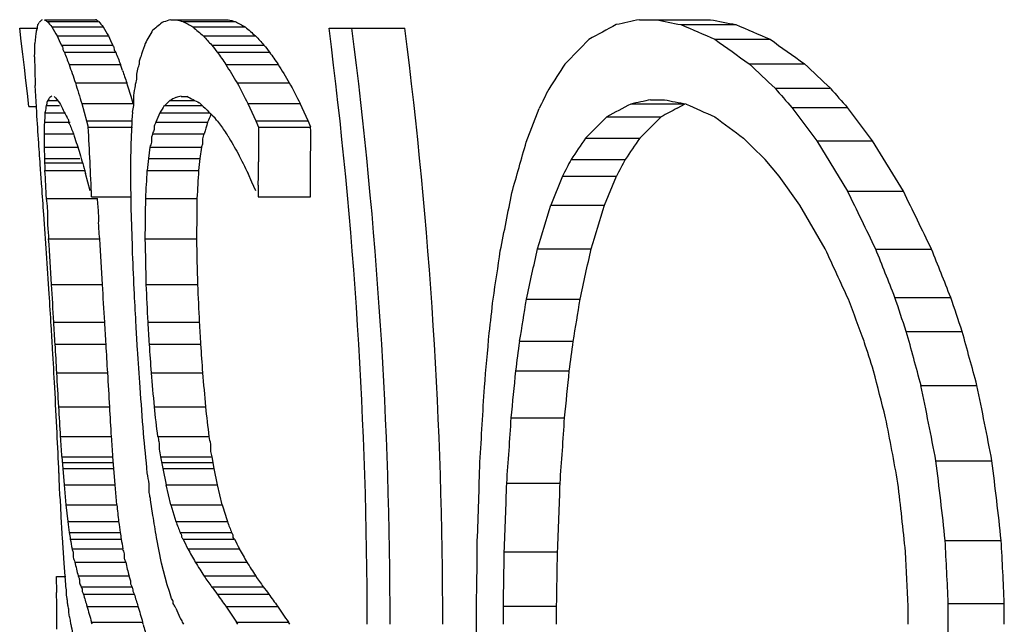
# Model space of a CAD drawing. Header units: millimetres. Extents: x 0 to 420, y 0 to 297.
# Tile 54 of 100: x 197.63 to 199.57, y 168.01 to 169.2. Entities that reach past the tile are written whole.
import ezdxf

# ---------------------------------------------------------------- set-up
doc = ezdxf.new("R2010")
doc.units = ezdxf.units.MM
doc.header["$LTSCALE"] = 23.1
doc.layers.get('0').update_dxf_attribs({"linetype": 'CONTINUOUS'})

msp = doc.modelspace()

# ---------------------------------------------------------------- linework, layer by layer
at = {"color": 7, "linetype": 'Continuous'}
for p, q in [((197.6773, 169.201), (197.7783, 169.201)), ((197.9261, 169.201), (198.0389, 169.201)), ((198.8483, 169.201), (198.988, 169.201)), ((197.632, 169.1585), (197.6288, 169.1842)), ((197.6288, 169.1842), (197.6616, 169.1842)), ((197.6681, 169.1966), (197.6671, 169.1957)), ((197.6831, 169.1974), (197.7842, 169.1974)), ((197.6921, 169.1867), (197.7932, 169.1867)), ((197.8966, 169.1852), (197.8904, 169.18)), ((197.9092, 169.1957), (197.906, 169.1931)), ((197.912, 169.1966), (197.9092, 169.1957)), ((197.9503, 169.1974), (198.0528, 169.1974)), ((197.9698, 169.1867), (198.0724, 169.1867)), ((198.2375, 169.1842), (198.3868, 169.1842)), ((198.93, 169.1913), (199.0382, 169.1913)), ((197.7023, 169.1689), (197.8034, 169.1689)), ((197.9904, 169.1689), (198.0931, 169.1689)), ((198.9969, 169.1624), (199.1054, 169.1624)), ((197.6351, 169.1328), (197.632, 169.1585)), ((197.6584, 169.1366), (197.6587, 169.1538)), ((197.7108, 169.151), (197.8119, 169.151)), ((197.8756, 169.1538), (197.8742, 169.1495)), ((197.8756, 169.1538), (197.8742, 169.1495)), ((198.0067, 169.151), (198.1095, 169.151)), ((197.6381, 169.1072), (197.6351, 169.1328)), ((197.6581, 169.128), (197.6584, 169.1366)), ((197.7167, 169.137), (197.8178, 169.137)), ((198.0177, 169.1371), (198.1206, 169.137)), ((197.641, 169.0815), (197.6381, 169.1072)), ((197.726, 169.113), (197.8271, 169.113)), ((197.8312, 169.101), (197.8271, 169.113)), ((198.0346, 169.113), (198.1374, 169.113)), ((199.0644, 169.1142), (199.1732, 169.1142)), ((197.6439, 169.0557), (197.641, 169.0815)), ((197.6623, 169.0187), (197.6595, 169.0716)), ((197.7384, 169.0769), (197.8396, 169.0769)), ((197.8417, 169.0701), (197.8396, 169.0769)), ((197.848, 169.0496), (197.8417, 169.0701)), ((198.0564, 169.0769), (198.1593, 169.0769)), ((199.1152, 169.0659), (199.2243, 169.0659)), ((197.6467, 169.03), (197.6439, 169.0557)), ((197.8522, 169.0359), (197.848, 169.0496)), ((197.9467, 169.0501), (197.9577, 169.0501)), ((197.6467, 169.03), (197.6623, 169.03)), ((197.6816, 169.0335), (197.6808, 169.0318)), ((197.6808, 169.0318), (197.7073, 169.0318)), ((197.684, 169.042), (197.7034, 169.042)), ((197.7511, 169.0359), (197.8522, 169.0359)), ((197.7511, 169.0359), (197.7605, 169.0021)), ((197.9135, 169.0318), (197.9882, 169.0318)), ((197.9241, 169.042), (197.9736, 169.042)), ((198.0778, 169.0359), (198.1807, 169.0359)), ((198.0778, 169.0359), (198.0933, 169.0021)), ((198.1963, 169.0021), (198.1807, 169.0359)), ((198.6256, 168.96), (198.6509, 169.026)), ((198.8312, 169.0351), (198.9384, 169.0351)), ((198.8704, 169.0434), (198.8976, 169.0434)), ((198.9225, 169.0267), (198.9384, 169.0351)), ((199.1485, 169.0279), (199.2577, 169.0279)), ((199.1485, 169.0279), (199.1973, 168.9624)), ((199.3067, 168.9624), (199.2577, 169.0279)), ((197.6792, 169.0199), (197.6786, 169.0175)), ((197.6786, 169.0175), (197.7174, 169.0175)), ((197.9044, 169.0175), (198.0029, 169.0175)), ((198.0163, 169.0034), (198.0126, 169.0083)), ((198.784, 169.0099), (198.8909, 169.0099)), ((197.6776, 169.0022), (197.6773, 168.9991)), ((197.6773, 168.9991), (197.7281, 168.9991)), ((197.7605, 169.0021), (197.7637, 168.9898)), ((197.7605, 169.0021), (197.8511, 169.0021)), ((197.7637, 168.9898), (197.8511, 168.9898)), ((197.8967, 168.9991), (197.9985, 168.9991)), ((198.0933, 169.0021), (198.0985, 168.9898)), ((198.0933, 169.0021), (198.1963, 169.0021)), ((198.0985, 168.9898), (198.2014, 168.9898)), ((198.0985, 168.9898), (198.0985, 168.9212)), ((198.2014, 168.9898), (198.1963, 169.0021)), ((197.6768, 168.9766), (197.7361, 168.9766)), ((197.6768, 168.9766), (197.6771, 168.9501)), ((197.8903, 168.9766), (197.9921, 168.9766)), ((198.7422, 168.968), (198.8488, 168.968)), ((197.6771, 168.9501), (197.6777, 168.9277)), ((197.6771, 168.9501), (197.7431, 168.9501)), ((197.8852, 168.9501), (197.8822, 168.9277)), ((197.8852, 168.9501), (197.9869, 168.9501)), ((197.9839, 168.9277), (197.9869, 168.9501)), ((199.1973, 168.9624), (199.3067, 168.9624)), ((199.1973, 168.9624), (199.258, 168.8633)), ((199.3676, 168.8633), (199.3067, 168.9624)), ((197.6777, 168.9277), (197.6785, 168.9039)), ((197.6777, 168.9277), (197.7471, 168.9277)), ((197.678, 168.9194), (197.7523, 168.9194)), ((197.8822, 168.9277), (197.8798, 168.9039)), ((197.8822, 168.9277), (197.9839, 168.9277)), ((197.9814, 168.9039), (197.9839, 168.9277)), ((198.7139, 168.926), (198.8203, 168.926)), ((199.1233, 168.893), (199.0956, 168.926)), ((197.6785, 168.9039), (197.7585, 168.9039)), ((197.7628, 168.8813), (197.7585, 168.8981)), ((197.8798, 168.9039), (197.9814, 168.9039)), ((198.0858, 168.8813), (198.0783, 168.8981)), ((198.6968, 168.8929), (198.6737, 168.836)), ((198.6968, 168.8929), (198.8031, 168.8929)), ((198.7796, 168.836), (198.8031, 168.8929)), ((199.1637, 168.836), (199.1233, 168.893)), ((197.7672, 168.8645), (197.7628, 168.8813)), ((198.0932, 168.8645), (198.0858, 168.8813)), ((198.0983, 168.8754), (198.0981, 168.8524)), ((197.7701, 168.8524), (197.8476, 168.8524)), ((198.0981, 168.8524), (198.2008, 168.8524)), ((199.258, 168.8633), (199.3676, 168.8633)), ((197.6812, 168.8493), (197.7817, 168.8493)), ((197.8768, 168.8493), (197.9783, 168.8493)), ((198.6737, 168.836), (198.7796, 168.836)), ((199.214, 168.7498), (199.1637, 168.836)), ((197.6858, 168.7695), (197.7862, 168.7695)), ((197.8758, 168.7695), (197.9772, 168.7695)), ((198.6474, 168.7498), (198.7531, 168.7498)), ((199.3133, 168.7496), (199.423, 168.7496)), ((197.6914, 168.68), (197.7917, 168.68)), ((197.878, 168.68), (197.9793, 168.68)), ((198.6261, 168.6508), (198.7315, 168.6508)), ((199.3509, 168.6546), (199.4608, 168.6546)), ((197.6959, 168.6057), (197.7962, 168.6057)), ((197.8815, 168.6057), (197.9827, 168.6057)), ((199.3733, 168.5876), (199.4833, 168.5876)), ((197.6986, 168.5623), (197.7988, 168.5623)), ((197.8841, 168.5623), (197.9853, 168.5623)), ((198.6126, 168.5681), (198.7179, 168.5681)), ((197.7019, 168.5062), (197.8021, 168.5062)), ((197.8881, 168.5062), (197.9892, 168.5062)), ((198.6051, 168.5098), (198.7103, 168.5098)), ((199.4023, 168.4813), (199.5124, 168.4813)), ((197.7058, 168.4393), (197.8059, 168.4393)), ((197.8938, 168.4393), (197.995, 168.4393)), ((198.5959, 168.4175), (198.701, 168.4175)), ((197.7093, 168.3805), (197.8095, 168.3805)), ((197.9005, 168.3805), (198.0017, 168.3805)), ((197.7119, 168.3411), (197.7137, 168.3179)), ((197.7119, 168.3411), (197.8121, 168.3411)), ((197.7128, 168.3296), (197.813, 168.3296)), ((197.8138, 168.3179), (197.8121, 168.3411)), ((197.9062, 168.3411), (197.9103, 168.3179)), ((197.9062, 168.3411), (198.0074, 168.3411)), ((197.9083, 168.3296), (198.0094, 168.3296)), ((198.0115, 168.3179), (198.0074, 168.3411)), ((199.4318, 168.333), (199.5419, 168.333)), ((197.7137, 168.3179), (197.8138, 168.3179)), ((197.7137, 168.3179), (197.7163, 168.2854)), ((197.8164, 168.2854), (197.8138, 168.3179)), ((197.9103, 168.3179), (198.0115, 168.3179)), ((197.9103, 168.3179), (197.9169, 168.2854)), ((198.0181, 168.2854), (198.0115, 168.3179)), ((197.7163, 168.2854), (197.7197, 168.2466)), ((197.7163, 168.2854), (197.8164, 168.2854)), ((197.8199, 168.2466), (197.8164, 168.2854)), ((197.9262, 168.2466), (197.9169, 168.2854)), ((197.9169, 168.2854), (198.0181, 168.2854)), ((198.0275, 168.2466), (198.0181, 168.2854)), ((198.5871, 168.289), (198.6921, 168.289)), ((197.7088, 168.2564), (197.7081, 168.2652)), ((197.7104, 168.2253), (197.7088, 168.2564)), ((197.8908, 168.2253), (197.8862, 168.2564)), ((197.7197, 168.2466), (197.8199, 168.2466)), ((197.7197, 168.2466), (197.7234, 168.2134)), ((197.9262, 168.2466), (198.0275, 168.2466)), ((197.9262, 168.2466), (197.9363, 168.2134)), ((197.7234, 168.2134), (197.8235, 168.2134)), ((197.9363, 168.2134), (198.0375, 168.2134)), ((197.7161, 168.1315), (197.7129, 168.182)), ((197.7263, 168.1916), (197.8264, 168.1916)), ((197.7284, 168.1787), (197.8285, 168.1787)), ((197.9081, 168.1315), (197.898, 168.182)), ((197.9444, 168.1916), (198.0457, 168.1916)), ((197.9502, 168.1787), (198.0516, 168.1787)), ((199.4499, 168.1763), (199.5601, 168.1763)), ((197.7318, 168.1599), (197.8319, 168.1599)), ((197.9596, 168.1599), (198.061, 168.1599)), ((198.5822, 168.1536), (198.687, 168.1536)), ((197.7194, 168.089), (197.7161, 168.1315)), ((197.7372, 168.1335), (197.8374, 168.1335)), ((197.919, 168.089), (197.9081, 168.1315)), ((197.9744, 168.1335), (198.0759, 168.1335)), ((197.7016, 168.0738), (197.7013, 168.1051)), ((197.7013, 168.1051), (197.7194, 168.1051)), ((197.7438, 168.1063), (197.844, 168.1063)), ((197.9916, 168.1063), (198.0932, 168.1063)), ((197.7497, 168.085), (197.85, 168.085)), ((197.9233, 168.0756), (197.919, 168.089)), ((198.0065, 168.085), (198.1081, 168.085)), ((197.754, 168.0707), (197.8543, 168.0707)), ((197.9277, 168.0622), (197.9233, 168.0756)), ((198.0172, 168.0707), (198.1189, 168.0707)), ((197.725, 168.043), (197.7241, 168.0467)), ((197.7612, 168.0466), (197.8615, 168.0466)), ((197.9358, 168.043), (197.9341, 168.0467)), ((198.0345, 168.0466), (198.1363, 168.0466)), ((198.5805, 168.0468), (198.6854, 168.0468)), ((199.456, 168.0525), (199.5662, 168.0525)), ((197.728, 168.0222), (197.7274, 168.0244)), ((197.7018, 168.0017), (197.7018, 168.0112)), ((197.7714, 168.0112), (197.7703, 168.0154)), ((197.7703, 168.0154), (197.8707, 168.0154)), ((197.8718, 168.0112), (197.8707, 168.0154)), ((197.9487, 168.0156), (197.951, 168.0112)), ((198.0582, 168.0112), (198.0556, 168.0154)), ((198.0556, 168.0154), (198.1575, 168.0154)), ((198.1601, 168.0112), (198.1575, 168.0154))]:
    msp.add_line(p, q, dxfattribs=at)
for centre, radius, start, end in [((197.7943, 169.0545), 0.19, 129.5953, 131.6139), ((197.8507, 169.4812), 0.3296, 238.2393, 239.4322), ((198.5019, 167.3047), 1.9817, 106.8911, 107.3194), ((198.649, 171.9422), 2.8323, 255.4305, 255.7188), ((198.7539, 171.9651), 2.8551, 255.499, 255.7863), ((201.0144, 158.9514), 10.4759, 101.93316, 102.18803), ((201.4351, 182.291), 13.3371, 258.95559, 259.17373), ((201.551, 182.4062), 13.4517, 259.01599, 259.23346), ((198.0985, 169.5351), 0.5353, 219.1144, 220.6061), ((198.6446, 169.7217), 1.0925, 209.3179, 210.3946), ((198.1982, 169.535), 0.5341, 219.1944, 220.6911), ((198.7404, 169.7196), 1.0868, 209.3616, 210.4444), ((198.6744, 168.2654), 1.2046, 129.637, 130.2196), ((198.9543, 171), 2.0633, 240.8834, 241.4999), ((199.5703, 171.0253), 2.4377, 228.9599, 229.6014), ((199.0573, 171.0087), 2.0712, 240.9887, 241.6049), ((199.6686, 171.0273), 2.4363, 229.0654, 229.7086), ((189.1002, 168.0104), 9.2124, 0.00497, 7.32004), ((189.1672, 168.0104), 9.1905, 0.0051, 7.3377), ((189.1778, 168.0104), 9.2835, 0.00497, 7.26374), ((201.3229, 164.4579), 5.3624, 118.0323, 118.6894), ((202.3045, 176.8996), 8.4146, 246.35746, 246.85351), ((202.4129, 176.9399), 8.4516, 246.46552, 246.96157), ((198.8969, 169.031), 1.2442, 173.1206, 174.3337), ((199.3867, 169.9564), 1.8594, 205.0575, 205.6666), ((199.4756, 169.9516), 1.8463, 205.0827, 205.6962), ((199.4361, 168.2886), 1.7843, 150.5119, 150.9938), ((199.4565, 168.2771), 1.8077, 150.0341, 150.5119), ((200.3706, 171.3243), 3.2111, 222.1631, 222.5946), ((200.4617, 171.3209), 3.2002, 222.2571, 222.6906), ((202.8262, 165.1547), 5.717, 135.4981, 136.1784), ((204.4038, 176.6666), 9.2493, 234.22641, 234.7401), ((204.4846, 176.6628), 9.2299, 234.35184, 234.86821), ((201.1831, 168.0219), 3.4958, 161.1827, 161.5555), ((201.2365, 171.6876), 4.1068, 218.1449, 218.3929), ((201.3169, 171.6778), 4.0831, 218.2308, 218.4813), ((204.3322, 169.2008), 6.6745, 180.62546, 180.80425), ((201.3625, 170.5286), 3.9023, 200.8914, 201.2699), ((201.4247, 170.5142), 3.8609, 200.8982, 201.2807), ((202.4227, 172.1934), 5.3614, 214.7542, 215.0683), ((202.4838, 172.1726), 5.3153, 214.8268, 215.1432), ((212.9793, 169.603), 15.329, 181.85383, 181.98658), ((203.7727, 171.1889), 6.3932, 198.9483, 199.29003), ((204.8287, 173.2145), 7.9362, 211.11902, 211.42334), ((204.8413, 173.1697), 7.8358, 211.17932, 211.48774), ((206.4637, 164.0629), 9.2607, 146.9508, 147.31061), ((208.1815, 178.6643), 13.2033, 226.32854, 226.63292), ((208.1821, 178.5912), 13.0757, 226.45024, 226.75829), ((203.8016, 171.164), 6.3168, 199.06253, 199.29311), ((210.3565, 172.9348), 13.1947, 197.00056, 197.18703), ((211.0752, 175.8237), 14.6631, 207.39479, 207.57558), ((210.8804, 175.6826), 14.3339, 207.44143, 207.62645), ((215.1653, 160.9574), 18.3801, 153.82727, 153.96076), ((215.0648, 182.9846), 21.1688, 221.11005, 221.24683), ((214.8191, 182.7294), 20.7338, 221.22347, 221.36338), ((197.8802, 168.9128), 0.235, 144.8471, 146.6537), ((197.794, 168.8534), 0.2216, 117.3951, 118.5229), ((198.0505, 169.3474), 0.4624, 220.0142, 222.0781), ((198.567, 167.7748), 1.4209, 116.348, 116.8991), ((198.5207, 166.1322), 2.9739, 101.1287, 101.331), ((198.883, 170.8274), 2.0037, 242.4964, 243.2846), ((198.8625, 169.6058), 1.2874, 206.1929, 207.6568), ((199.355, 168.1004), 1.7163, 147.1332, 147.6996), ((198.8013, 168.1173), 1.2745, 133.4869, 134.1499), ((199.7858, 170.8704), 2.5713, 225.4618, 226.4013), ((201.4126, 164.1342), 5.5391, 117.7775, 118.3302), ((201.0656, 158.6684), 10.6047, 101.94639, 102.16325), ((201.5052, 164.1274), 5.5384, 117.7969, 118.1664), ((201.4323, 181.7587), 12.9654, 258.72667, 258.91776), ((202.2787, 176.4631), 8.1439, 245.79763, 246.23259), ((177.5423, 167.6889), 20.1639, 3.60997, 3.78144), ((178.0215, 169.9333), 19.8507, 357.1853, 357.35931), ((200.5291, 167.9059), 2.8504, 157.0477, 157.4484), ((200.64, 167.8917), 2.8642, 156.922, 157.2547), ((202.9547, 164.8074), 5.9208, 134.78201, 135.3547), ((203.0453, 164.7915), 5.9206, 134.5613, 135.1362), ((204.3992, 176.2541), 9.0369, 233.2846, 233.73125), ((202.7657, 168.8752), 5.0899, 178.6056, 178.8585), ((201.2712, 170.2701), 3.766, 199.8117, 200.1653), ((187.3809, 168.4326), 10.3978, 2.69319, 3.07218), ((203.2386, 167.4875), 5.4537, 163.9092, 164.1547), ((201.048, 171.3537), 3.836, 217.7846, 217.9689), ((202.2914, 171.8695), 5.1461, 213.9759, 214.2697), ((187.8958, 168.9654), 10.3056, 359.37193, 0.13581), ((203.7501, 170.9003), 6.3156, 197.77905, 198.1027), ((204.7685, 172.8744), 7.7795, 210.10959, 210.39898), ((206.5649, 163.6709), 9.4475, 145.89606, 146.20327), ((206.573, 163.6935), 9.3533, 145.67204, 145.98316), ((208.3406, 178.3075), 13.1713, 225.15994, 225.41976), ((183.9857, 167.9758), 13.7157, 3.90041, 4.10867), ((184.3906, 169.146), 13.4589, 358.98999, 359.20173), ((165.6139, 178.2936), 34.3058, 344.03952, 344.21245), ((210.2264, 172.4896), 12.9749, 195.88694, 196.06972), ((210.9274, 175.3284), 14.3683, 206.40856, 206.58586), ((187.3682, 168.432), 10.4105, 2.3148, 2.6933), ((193.696, 168.9167), 4.4025, 359.4622, 0.0586), ((214.9843, 160.5094), 18.3184, 152.64746, 152.764), ((214.6357, 160.6708), 17.8403, 152.43652, 152.55641), ((185.955, 168.0447), 11.7465, 4.04588, 4.21856), ((180.1141, 168.0121), 17.5871, 2.72828, 2.90655), ((186.3474, 168.8373), 11.5002, 0.18012, 0.3561), ((180.4586, 169.8475), 17.4468, 356.72006, 356.89982), ((180.1134, 169.9038), 17.896, 356.62176, 356.79703), ((186.8533, 168.0659), 10.849, 3.97477, 4.26877), ((187.2018, 168.6609), 10.6479, 0.84489, 1.14371), ((182.8641, 171.9351), 16.0308, 348.52645, 348.94212), ((177.7197, 158.3331), 23.9747, 25.75217, 26.05435), ((177.1866, 157.9851), 24.7049, 25.83124, 26.12468), ((186.1308, 168.9558), 11.7465, 359.09092, 359.4802), ((186.0551, 168.9749), 11.9239, 359.01299, 359.39648), ((164.7309, 179.1194), 35.4663, 342.99955, 343.1451), ((162.8704, 179.8313), 37.5549, 342.83802, 342.97559), ((187.5589, 168.0702), 10.1449, 3.79359, 4.22702), ((187.8819, 168.4707), 9.9728, 1.55542, 1.99546), ((187.6388, 168.1027), 10.0691, 3.28679, 3.79675), ((187.6223, 168.1042), 10.1857, 3.24062, 3.74473), ((187.9747, 168.4807), 9.9053, 1.15299, 1.67056), ((187.9614, 168.4886), 10.0197, 1.0949, 1.60655), ((188.0115, 168.0556), 9.6944, 3.58221, 4.0567), ((188.3001, 168.2763), 9.5622, 2.30731, 2.78777), ((186.226, 170.5279), 12.4764, 351.34898, 351.79049), ((182.7965, 172.1191), 16.2051, 347.64158, 347.99958), ((182.5299, 172.2395), 16.5943, 347.51065, 347.86043), ((178.7527, 159.2692), 22.5509, 24.58352, 24.86036), ((184.6218, 162.8746), 15.8226, 21.42595, 21.79601), ((184.4482, 162.7436), 16.1343, 21.49124, 21.85431), ((188.091, 168.0531), 9.6208, 3.29307, 3.73638), ((188.0885, 168.0538), 9.7233, 3.25404, 3.69265), ((188.4388, 168.2004), 9.4513, 2.45791, 2.90881), ((188.4406, 168.2034), 9.5506, 2.41411, 2.86031), ((188.1798, 168.0331), 9.5278, 3.40214, 3.78021), ((188.4452, 168.1248), 9.4246, 2.88102, 3.26303), ((187.4926, 169.9085), 11.139, 353.1723, 353.51916), ((186.2334, 170.6224), 12.5485, 350.57758, 350.96026), ((186.1299, 170.6814), 12.7642, 350.46963, 350.84595), ((184.9454, 163.237), 15.3037, 20.38661, 20.71738), ((187.0359, 164.5008), 12.9966, 18.32724, 18.63873), ((186.9619, 164.4267), 13.1946, 18.38157, 18.68847), ((188.2979, 168.0159), 9.4165, 3.32635, 3.59131), ((188.2985, 168.0159), 9.516, 3.2917, 3.55388), ((188.4975, 168.0112), 9.4028, 3.35999, 3.62535), ((188.5008, 168.0112), 9.5005, 3.32532, 3.58794), ((188.2127, 168.0112), 9.4963, 3.26787, 3.54572), ((188.4617, 168.0112), 9.4145, 3.29663, 3.5769), ((188.2944, 169.4437), 10.2942, 354.61758, 355.2106), ((188.5683, 165.5805), 11.2157, 14.98911, 15.55196), ((188.5367, 165.5333), 11.3647, 15.03449, 15.59007), ((188.1666, 167.9723), 9.5502, 3.2042, 3.54135), ((188.1654, 167.9717), 9.6514, 3.17422, 3.50782), ((188.4251, 167.8686), 9.4844, 3.85451, 4.19425), ((188.4257, 167.8663), 9.5849, 3.82795, 4.16412), ((187.5377, 169.965), 11.1627, 352.50936, 352.81096), ((187.4873, 170.0038), 11.322, 352.41743, 352.71485), ((187.1543, 164.6967), 12.7387, 17.41738, 17.69222), ((188.1702, 167.9846), 9.5403, 2.96083, 3.41295), ((188.4037, 167.8914), 9.48, 3.54374, 3.99902), ((187.8937, 167.9011), 9.8268, 3.13979, 3.53004), ((187.8853, 167.8993), 9.9354, 3.11582, 3.50179), ((188.1176, 167.6298), 9.8097, 4.73394, 5.12565), ((188.1112, 167.6235), 9.9174, 4.71855, 5.10599), ((188.3455, 169.4845), 10.3058, 354.0569, 354.57275), ((188.3216, 169.5116), 10.4369, 353.98267, 354.49211), ((188.5853, 165.6916), 11.0878, 14.23176, 14.72452), ((187.9538, 167.9354), 9.759, 2.65756, 3.18402), ((188.1627, 167.6947), 9.7344, 4.08333, 4.61196), ((188.8984, 168.9858), 9.6581, 356.10901, 356.98662), ((189.7336, 166.481), 9.8734, 10.81093, 11.68844), ((189.7361, 166.4542), 9.9842, 10.8459, 11.71375), ((186.9634, 167.7569), 10.764, 3.32123, 3.63503), ((186.9278, 167.7523), 10.8998, 3.30381, 3.61369), ((187.1075, 167.1876), 10.8587, 6.3072, 6.61968), ((187.072, 167.1727), 10.9962, 6.30593, 6.61449), ((188.9632, 169.0109), 9.651, 355.71014, 356.47475), ((188.9601, 169.0279), 9.76, 355.65794, 356.41406), ((189.6744, 166.5327), 9.8406, 10.2807, 11.04199), ((187.2275, 167.8384), 10.4892, 2.57125, 3.0025), ((187.3844, 167.3441), 10.5398, 5.2524, 5.68304), ((184.8458, 167.5105), 12.8929, 3.69393, 3.8692), ((184.7374, 167.4997), 13.1018, 3.68222, 3.85469), ((189.2749, 168.5492), 9.2619, 357.68313, 358.64646), ((190.4824, 167.2179), 9.0186, 6.10002, 7.10206), ((190.5036, 167.2049), 9.1085, 6.12168, 7.11386), ((189.3496, 168.5616), 9.2416, 357.46966, 358.30978), ((189.3586, 168.5705), 9.3378, 357.44094, 358.27242), ((190.3835, 167.2402), 9.0346, 5.80251, 6.6664), ((214.4282, 170.0461), 16.7055, 186.18369, 186.29853), ((214.5662, 173.2394), 17.2759, 196.7982, 196.91355), ((178.1549, 167.099), 19.5879, 3.16949, 3.29624), ((204.4759, 169.1059), 6.8112, 187.52953, 187.71383), ((204.4685, 169.0941), 6.7031, 187.54999, 187.73727), ((177.4814, 164.7995), 20.695, 9.40717, 9.52861), ((205.1244, 170.889), 7.6699, 200.41658, 200.58976), ((205.1178, 170.8606), 7.5589, 200.50063, 200.67646), ((201.5424, 168.8013), 3.8645, 189.0763, 189.2707), ((200.7102, 168.7082), 3.0284, 190.0697, 190.4303), ((201.6, 168.7965), 3.8217, 189.1068, 189.3033), ((200.7813, 168.705), 2.9993, 190.1064, 190.4706), ((201.4068, 169.8964), 3.8599, 206.4247, 206.7361), ((201.4794, 169.8904), 3.8314, 206.5352, 206.8492), ((189.3935, 168.2361), 9.136, 358.84613, 359.61553), ((190.7895, 167.6902), 8.674, 2.39386, 3.21252), ((190.8174, 167.6851), 8.7565, 2.40487, 3.21582), ((200.7992, 169.7318), 3.2456, 208.9673, 209.5013), ((200.881, 169.7287), 3.227, 209.0876, 209.6253), ((189.4729, 168.2407), 9.1097, 358.78016, 359.45176), ((189.4861, 168.2444), 9.2013, 358.76957, 359.43447), ((190.6711, 167.6955), 8.7128, 2.31102, 3.01388), ((199.6044, 168.5712), 1.9178, 193.1905, 194.0278), ((199.6903, 168.5697), 1.9036, 193.2468, 194.0905), ((200.3418, 169.6132), 2.7918, 212.0062, 212.6678), ((200.4301, 169.6125), 2.7802, 212.1371, 212.8024), ((200.0969, 169.5594), 2.5581, 214.6151, 215.1971), ((200.1886, 169.5602), 2.5504, 214.7541, 215.3388), ((199.961, 169.537), 2.4348, 216.609, 217.0301), ((200.0546, 169.5387), 2.4294, 216.7533, 217.1761), ((188.2019, 168.0112), 9.4998, 0, 0.37733), ((199.3977, 168.5483), 1.7116, 196.2053, 197.0454), ((199.4865, 168.5474), 1.7004, 196.2813, 197.1274), ((200.202, 169.6207), 2.6788, 215.3542, 215.9874), ((200.2937, 169.6218), 2.6713, 215.4974, 216.1335), ((199.7518, 168.6084), 2.0684, 195.7593, 196.6593), ((199.8372, 168.607), 2.0536, 195.8355, 196.7424), ((201.5651, 169.6881), 3.9848, 204.3836, 204.6771), ((200.5839, 169.7501), 3.0661, 213.7505, 214.4545), ((200.672, 169.7501), 3.0548, 213.8922, 214.6001), ((189.488, 168.0113), 9.0397, 359.9993, 0.25852), ((189.5644, 168.0113), 9.0162, 359.99942, 0.22549), ((189.5788, 168.0113), 9.1066, 359.99943, 0.22325), ((190.652, 168.0111), 8.7249, 0.00078, 0.2344), ((190.7631, 168.0111), 8.693, 0.00104, 0.27298), ((190.792, 168.0111), 8.7743, 0.00102, 0.27045), ((200.8485, 169.5027), 3.2589, 206.9755, 207.1491), ((200.1997, 168.4344), 2.5061, 189.7219, 190.1307), ((200.4414, 168.7067), 2.6621, 195.1453, 195.7394), ((189.488, 168.0111), 9.0397, 359.74147, 0.0007), ((190.7631, 168.0114), 8.693, 359.72696, 359.99896)]:
    msp.add_arc(centre, radius, start, end, dxfattribs=at)
for points, knots in [([(197.7842, 169.1974), (197.7835, 169.1978), (197.7816, 169.1976), (197.7815, 169.2006), (197.7793, 169.2004), (197.7783, 169.201)], [0, 0, 0, 0, 0.35214, 0.546273, 1, 1, 1, 1]), ([(197.6616, 169.18), (197.6621, 169.1814), (197.6649, 169.1841), (197.6631, 169.1904), (197.6663, 169.1937), (197.6671, 169.1957)], [0, 0, 0, 0, 0.263811, 0.612201, 1, 1, 1, 1]), ([(197.7108, 169.151), (197.7113, 169.1497), (197.7143, 169.1476), (197.7125, 169.1416), (197.7159, 169.1389), (197.7167, 169.137)], [0, 0, 0, 0, 0.270428, 0.611301, 1, 1, 1, 1]), ([(197.8178, 169.137), (197.8173, 169.1383), (197.8143, 169.1405), (197.8161, 169.1465), (197.8127, 169.1492), (197.8119, 169.151)], [0, 0, 0, 0, 0.270546, 0.611312, 1, 1, 1, 1]), ([(197.8622, 169.1071), (197.8626, 169.1089), (197.8651, 169.1128), (197.8634, 169.1204), (197.8663, 169.1253), (197.8669, 169.1279)], [0, 0, 0, 0, 0.256389, 0.620995, 1, 1, 1, 1]), ([(197.8564, 169.0716), (197.8569, 169.0746), (197.8601, 169.0817), (197.8579, 169.0941), (197.8614, 169.1026), (197.8622, 169.1071)], [0, 0, 0, 0, 0.253253, 0.62311, 1, 1, 1, 1]), ([(197.8511, 169.0187), (197.8515, 169.0232), (197.8545, 169.034), (197.8524, 169.0519), (197.8557, 169.065), (197.8564, 169.0716)], [0, 0, 0, 0, 0.25117, 0.62437, 1, 1, 1, 1]), ([(197.684, 169.042), (197.6835, 169.0405), (197.6817, 169.038), (197.6823, 169.0347), (197.6816, 169.0335)], [0, 0, 0, 0, 0.514666, 1, 1, 1, 1]), ([(197.678, 169.0083), (197.678, 169.0073), (197.678, 169.0052), (197.6778, 169.0032), (197.6776, 169.0022)], [0, 0, 0, 0, 0.498811, 1, 1, 1, 1]), ([(197.7252, 169.0034), (197.7249, 169.0043), (197.7238, 169.0059), (197.7226, 169.0074), (197.7222, 169.0083)], [0, 0, 0, 0, 0.493016, 1, 1, 1, 1]), ([(197.7281, 168.9937), (197.7274, 168.9954), (197.724, 168.9979), (197.7256, 169.0018), (197.7252, 169.0034)], [0, 0, 0, 0, 0.53584, 1, 1, 1, 1]), ([(197.8967, 168.9991), (197.8961, 168.9971), (197.8927, 168.9931), (197.8949, 168.9845), (197.8911, 168.9795), (197.8903, 168.9766)], [0, 0, 0, 0, 0.259833, 0.618848, 1, 1, 1, 1]), ([(197.8903, 168.9766), (197.8899, 168.9744), (197.8871, 168.9692), (197.889, 168.9597), (197.8859, 168.9534), (197.8852, 168.9501)], [0, 0, 0, 0, 0.25445, 0.622384, 1, 1, 1, 1]), ([(197.9869, 168.9501), (197.9874, 168.9523), (197.9902, 168.9575), (197.9883, 168.967), (197.9914, 168.9733), (197.9921, 168.9766)], [0, 0, 0, 0, 0.254566, 0.622316, 1, 1, 1, 1]), ([(197.6812, 168.8493), (197.6816, 168.8426), (197.6843, 168.8261), (197.6825, 168.7993), (197.6853, 168.7795), (197.6858, 168.7695)], [0, 0, 0, 0, 0.250279, 0.624939, 1, 1, 1, 1]), ([(197.7862, 168.7695), (197.7859, 168.7761), (197.7834, 168.7927), (197.7852, 168.8194), (197.7823, 168.8393), (197.7817, 168.8493)], [0, 0, 0, 0, 0.250225, 0.624915, 1, 1, 1, 1]), ([(197.9005, 168.3805), (197.901, 168.3772), (197.9041, 168.3693), (197.9019, 168.3556), (197.9055, 168.3461), (197.9062, 168.3411)], [0, 0, 0, 0, 0.251665, 0.624433, 1, 1, 1, 1]), ([(198.0074, 168.3411), (198.0069, 168.3445), (198.0037, 168.3524), (198.0059, 168.366), (198.0024, 168.3756), (198.0017, 168.3805)], [0, 0, 0, 0, 0.251662, 0.624426, 1, 1, 1, 1]), ([(197.8846, 168.2652), (197.883, 168.2724), (197.8846, 168.2874), (197.8808, 168.3017), (197.8799, 168.309)], [0, 0, 0, 0, 0.499008, 1, 1, 1, 1]), ([(197.9444, 168.1916), (197.9449, 168.1904), (197.9478, 168.1886), (197.9461, 168.1829), (197.9494, 168.1804), (197.9502, 168.1787)], [0, 0, 0, 0, 0.271922, 0.610415, 1, 1, 1, 1]), ([(198.0516, 168.1787), (198.051, 168.1799), (198.0481, 168.1818), (198.0498, 168.1875), (198.0465, 168.1899), (198.0457, 168.1916)], [0, 0, 0, 0, 0.272126, 0.610312, 1, 1, 1, 1]), ([(197.7318, 168.1599), (197.7322, 168.1577), (197.7352, 168.1526), (197.7331, 168.1431), (197.7365, 168.1369), (197.7372, 168.1335)], [0, 0, 0, 0, 0.255498, 0.620998, 1, 1, 1, 1]), ([(197.8374, 168.1335), (197.8369, 168.1358), (197.8339, 168.1409), (197.8359, 168.1504), (197.8326, 168.1566), (197.8319, 168.1599)], [0, 0, 0, 0, 0.256181, 0.621622, 1, 1, 1, 1]), ([(197.7438, 168.1063), (197.7443, 168.1044), (197.7474, 168.1006), (197.7454, 168.0925), (197.7489, 168.0877), (197.7497, 168.085)], [0, 0, 0, 0, 0.259548, 0.617963, 1, 1, 1, 1]), ([(197.85, 168.085), (197.8494, 168.0869), (197.8463, 168.0907), (197.8483, 168.0988), (197.8448, 168.1036), (197.844, 168.1063)], [0, 0, 0, 0, 0.260645, 0.618951, 1, 1, 1, 1]), ([(197.7497, 168.085), (197.7501, 168.0837), (197.7524, 168.0812), (197.7509, 168.0757), (197.7535, 168.0725), (197.754, 168.0707)], [0, 0, 0, 0, 0.261907, 0.617169, 1, 1, 1, 1]), ([(197.8543, 168.0707), (197.8537, 168.0725), (197.8512, 168.0757), (197.8526, 168.0812), (197.8503, 168.0837), (197.85, 168.085)], [0, 0, 0, 0, 0.382902, 0.73799, 1, 1, 1, 1]), ([(197.7274, 168.0244), (197.7269, 168.0275), (197.725, 168.0336), (197.7258, 168.04), (197.725, 168.043)], [0, 0, 0, 0, 0.503092, 1, 1, 1, 1])]:
    msp.add_open_spline(points, degree=3, knots=knots, dxfattribs=at)
for points in [[(197.6808, 169.0318), (197.6802, 169.0278), (197.6802, 169.0237), (197.6792, 169.0199)], [(197.6786, 169.0175), (197.6784, 169.0144), (197.6779, 169.0114), (197.678, 169.0083)], [(197.7081, 168.2652), (197.7068, 168.2798), (197.7069, 168.2944), (197.7062, 168.309)], [(197.8862, 168.2564), (197.8859, 168.2594), (197.8852, 168.2623), (197.8846, 168.2652)], [(197.7208, 168.0756), (197.7209, 168.0801), (197.7199, 168.0846), (197.7194, 168.089)], [(197.7221, 168.0622), (197.7217, 168.0667), (197.7206, 168.0711), (197.7208, 168.0756)], [(197.7231, 168.0545), (197.7232, 168.0571), (197.7225, 168.0596), (197.7221, 168.0622)], [(197.9309, 168.0545), (197.9313, 168.0572), (197.9288, 168.0596), (197.9277, 168.0622)], [(197.7241, 168.0467), (197.7238, 168.0493), (197.723, 168.0519), (197.7231, 168.0545)], [(197.9341, 168.0467), (197.933, 168.0493), (197.9305, 168.0517), (197.9309, 168.0545)], [(197.7296, 168.0112), (197.729, 168.0149), (197.729, 168.0187), (197.728, 168.0222)]]:
    msp.add_open_spline(points, degree=3, dxfattribs=at)

doc.saveas('drawing.dxf')
